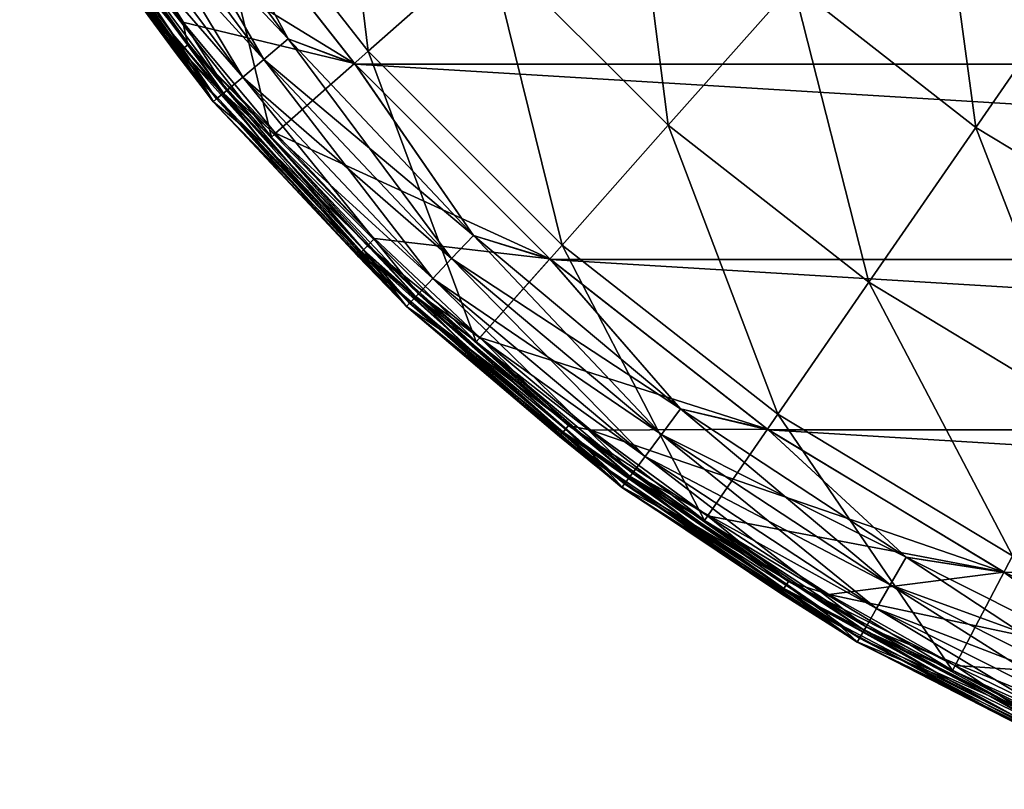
# Model space of a CAD drawing. Header units: metres. Extents: x -28 to 111, y -27 to 27.
# Tile 1 of 55: x -23.26 to -12.08, y -25.49 to -16.74. Entities that reach past the tile are written whole.
import ezdxf

# ---------------------------------------------------------------- set-up
doc = ezdxf.new("R2010")
doc.units = ezdxf.units.M
doc.layers.add('solid_13061041_XXX', color=7, linetype='CONTINUOUS')

msp = doc.modelspace()

# ---------------------------------------------------------------- linework, layer by layer
at = {"layer": 'solid_13061041_XXX'}
for points in [[(-21.225986, -14.651241, 11.469518), (-19.305214, -17.102926, 11.469518), (-19.728014, -13.617266, 14.343763)], [(-19.305214, -17.102926, 11.469518), (-17.942795, -15.895929, 14.343763), (-19.728014, -13.617266, 14.343763)], [(-23.126207, -14.531158, -6.477004), (-21.353821, -17.029104, -6.477004), (-23.209, -14.583181, -6.411289)], [(-23.126207, -14.531158, -6.477004), (-22.384613, -15.447518, -6.5), (-21.410954, -16.771021, -6.5)], [(-23.126207, -14.531158, -6.477004), (-21.410954, -16.771021, -6.5), (-21.353821, -17.029104, -6.477004)], [(-20.491949, -17.194788, -6.701159), (-22.047043, -14.500568, -6.551111), (-22.349583, -14.699552, -6.701159)], [(-22.349583, -14.699552, -99.49884), (-22.047043, -14.500568, -99.648888), (-20.214556, -16.962027, -99.648888)], [(-20.214556, -16.962027, -99.648888), (-22.047043, -14.500568, -99.648888), (-21.391346, -14.778665, -99.699997)], [(-22.047043, -14.500568, -6.551111), (-20.214556, -16.962027, -6.551111), (-21.397491, -14.769808, -6.5)], [(-20.491949, -17.194788, -6.701159), (-20.214556, -16.962027, -6.551111), (-22.047043, -14.500568, -6.551111)], [(-17.942795, -15.895929, 14.343763), (-15.895929, -17.942795, 14.343763), (-16.341738, -14.477516, 16.989332)], [(-15.895929, -17.942795, 14.343763), (-14.477516, -16.341738, 16.989332), (-16.341738, -14.477516, 16.989332)], [(-14.477516, -16.341738, 16.989332), (-12.40218, -17.967659, 16.989332), (-12.866552, -14.523335, 19.371038)], [(-12.40218, -17.967659, 16.989332), (-11.022146, -15.968335, 19.371038), (-12.866552, -14.523335, 19.371038)], [(-23.209, -14.583181, -6.411289), (-21.430269, -17.090069, -6.411289), (-23.263985, -14.61773, -6.312989)], [(-23.263985, -14.61773, -6.312989), (-21.481039, -17.130556, -6.312989), (-22.973719, -15.110029, -6.197382)], [(-21.430269, -17.090069, -6.411289), (-21.481039, -17.130556, -6.312989), (-23.263985, -14.61773, -6.312989)], [(-21.353821, -17.029104, -6.477004), (-21.430269, -17.090069, -6.411289), (-23.209, -14.583181, -6.411289)], [(-22.435244, -15.485928, 8.42368), (-20.405031, -18.077301, 8.42368), (-21.225986, -14.651241, 11.469518)], [(-20.405031, -18.077301, 8.42368), (-19.305214, -17.102926, 11.469518), (-21.225986, -14.651241, 11.469518)], [(-22.349583, -14.699552, -6.701159), (-22.609316, -14.87038, -6.939895), (-20.730093, -17.394613, -6.939895)], [(-22.609316, -14.87038, -99.260101), (-22.349583, -14.699552, -99.49884), (-20.491949, -17.194788, -99.49884)], [(-20.491949, -17.194788, -6.701159), (-22.349583, -14.699552, -6.701159), (-20.730093, -17.394613, -6.939895)], [(-20.491949, -17.194788, -99.49884), (-22.349583, -14.699552, -99.49884), (-20.214556, -16.962027, -99.648888)], [(-22.609316, -14.87038, -6.939895), (-22.808506, -15.00139, -7.25102), (-20.912727, -17.547861, -7.25102)], [(-22.808506, -15.00139, -98.948982), (-22.609316, -14.87038, -99.260101), (-20.730093, -17.394613, -99.260101)], [(-20.730093, -17.394613, -6.939895), (-22.609316, -14.87038, -6.939895), (-20.912727, -17.547861, -7.25102)], [(-20.730093, -17.394613, -99.260101), (-22.609316, -14.87038, -99.260101), (-20.491949, -17.194788, -99.49884)], [(-22.384613, -15.447518, -6.5), (-21.397491, -14.769808, -6.5), (-19.461288, -17.241148, -6.5)], [(-20.214556, -16.962027, -6.551111), (-19.461288, -17.241148, -6.5), (-21.397491, -14.769808, -6.5)], [(21.391411, -14.778573, -99.699997), (19.453646, -17.249802, -99.699997), (-21.391346, -14.778665, -99.699997)], [(19.453646, -17.249802, -99.699997), (-19.453552, -17.249908, -99.699997), (-21.391346, -14.778665, -99.699997)], [(-20.214556, -16.962027, -99.648888), (-21.391346, -14.778665, -99.699997), (-19.453552, -17.249908, -99.699997)], [(-21.02738, -17.644066, -98.586708), (-22.975941, -15.111457, -98.199997), (-22.933552, -15.083633, -98.586708)], [(-22.933552, -15.083633, -7.613289), (-22.975941, -15.111457, -8), (-21.066261, -17.676613, -8)], [(-22.808506, -15.00139, -7.25102), (-22.933552, -15.083633, -7.613289), (-21.02738, -17.644066, -7.613289)], [(-22.933552, -15.083633, -98.586708), (-22.808506, -15.00139, -98.948982), (-20.912727, -17.547861, -98.948982)], [(-21.02738, -17.644066, -7.613289), (-22.933552, -15.083633, -7.613289), (-21.066261, -17.676613, -8)], [(-21.02738, -17.644066, -98.586708), (-22.933552, -15.083633, -98.586708), (-20.912727, -17.547861, -98.948982)], [(-22.846148, -15.026148, 8.149076), (-20.947241, -17.576822, 8.149076), (-22.435244, -15.485928, 8.42368)], [(-22.846148, -15.026148, 8.149076), (-22.528898, -15.550572, 7.863532), (-21.548864, -16.882475, 7.863532)], [(-22.846148, -15.026148, 8.149076), (-21.548864, -16.882475, 7.863532), (-20.947241, -17.576822, 8.149076)], [(-20.912727, -17.547861, -7.25102), (-22.808506, -15.00139, -7.25102), (-21.02738, -17.644066, -7.613289)], [(-20.912727, -17.547861, -98.948982), (-22.808506, -15.00139, -98.948982), (-20.730093, -17.394613, -99.260101)], [(-22.975941, -15.111457, -8), (-22.975941, -15.111457, -98.199997), (-21.066261, -17.676613, -98.199997)], [(-21.02738, -17.644066, -98.586708), (-21.066261, -17.676613, -98.199997), (-22.975941, -15.111457, -98.199997)], [(-21.066261, -17.676613, -8), (-22.975941, -15.111457, -8), (-21.066261, -17.676613, -98.199997)], [(-22.973719, -15.110029, -6.197382), (-21.064211, -17.674948, -6.197382), (-22.528898, -15.550572, 7.863532)], [(-21.481039, -17.130556, -6.312989), (-21.064211, -17.674948, -6.197382), (-22.973719, -15.110029, -6.197382)], [(-20.947241, -17.576822, 8.149076), (-20.405031, -18.077301, 8.42368), (-22.435244, -15.485928, 8.42368)], [(-21.410954, -16.771021, -6.5), (-22.384613, -15.447518, -6.5), (-19.461288, -17.241148, -6.5)], [(-21.064211, -17.674948, -6.197382), (-21.548864, -16.882475, 7.863532), (-22.528898, -15.550572, 7.863532)], [(-19.305214, -17.102926, 11.469518), (-17.102926, -19.305214, 11.469518), (-17.942795, -15.895929, 14.343763)], [(-17.102926, -19.305214, 11.469518), (-15.895929, -17.942795, 14.343763), (-17.942795, -15.895929, 14.343763)], [(-12.40218, -17.967659, 16.989332), (-10.145992, -19.331573, 16.989332), (-11.022146, -15.968335, 19.371038)], [(-15.895929, -17.942795, 14.343763), (-13.617266, -19.728014, 14.343763), (-14.477516, -16.341738, 16.989332)], [(-13.617266, -19.728014, 14.343763), (-12.40218, -17.967659, 16.989332), (-14.477516, -16.341738, 16.989332)], [(-20.359282, -18.033175, -6.5), (-21.410954, -16.771021, -6.5), (-19.461288, -17.241148, -6.5)], [(-21.353821, -17.029104, -6.477004), (-21.410954, -16.771021, -6.5), (-20.359282, -18.033175, -6.5)], [(-21.064211, -17.674948, -6.197382), (-20.490211, -18.152763, 7.863532), (-21.548864, -16.882475, 7.863532)], [(-20.947241, -17.576822, 8.149076), (-21.548864, -16.882475, 7.863532), (-20.490211, -18.152763, 7.863532)], [(-18.357197, -19.457493, -6.701159), (-20.214556, -16.962027, -6.551111), (-20.491949, -17.194788, -6.701159)], [(-20.491949, -17.194788, -99.49884), (-20.214556, -16.962027, -99.648888), (-18.108702, -19.194101, -99.648888)], [(-18.108702, -19.194101, -99.648888), (-20.214556, -16.962027, -99.648888), (-19.453552, -17.249908, -99.699997)], [(-20.214556, -16.962027, -6.551111), (-18.108702, -19.194101, -6.551111), (-19.461288, -17.241148, -6.5)], [(-18.357197, -19.457493, -6.701159), (-18.108702, -19.194101, -6.551111), (-20.214556, -16.962027, -6.551111)], [(-21.430269, -17.090069, -6.411289), (-19.38204, -19.38204, -6.411289), (-21.481039, -17.130556, -6.312989)], [(-21.353821, -17.029104, -6.477004), (-19.312897, -19.312897, -6.477004), (-21.430269, -17.090069, -6.411289)], [(-19.312897, -19.312897, -6.477004), (-19.38204, -19.38204, -6.411289), (-21.430269, -17.090069, -6.411289)], [(-21.353821, -17.029104, -6.477004), (-20.359282, -18.033175, -6.5), (-19.233303, -19.229568, -6.5)], [(-21.353821, -17.029104, -6.477004), (-19.233303, -19.229568, -6.5), (-19.312897, -19.312897, -6.477004)], [(-20.405031, -18.077301, 8.42368), (-18.077286, -20.405045, 8.42368), (-19.305214, -17.102926, 11.469518)], [(-18.077286, -20.405045, 8.42368), (-17.102926, -19.305214, 11.469518), (-19.305214, -17.102926, 11.469518)], [(-21.481039, -17.130556, -6.312989), (-19.427958, -19.427958, -6.312989), (-21.064211, -17.674948, -6.197382)], [(-19.38204, -19.38204, -6.411289), (-19.427958, -19.427958, -6.312989), (-21.481039, -17.130556, -6.312989)], [(-20.491949, -17.194788, -6.701159), (-20.730093, -17.394613, -6.939895), (-18.570532, -19.683615, -6.939895)], [(-20.730093, -17.394613, -99.260101), (-20.491949, -17.194788, -99.49884), (-18.357197, -19.457493, -99.49884)], [(-18.357197, -19.457493, -6.701159), (-20.491949, -17.194788, -6.701159), (-18.570532, -19.683615, -6.939895)], [(-18.357197, -19.457493, -99.49884), (-20.491949, -17.194788, -99.49884), (-18.108702, -19.194101, -99.648888)], [(-20.359282, -18.033175, -6.5), (-19.461288, -17.241148, -6.5), (-17.24124, -19.461235, -6.5)], [(-18.108702, -19.194101, -6.551111), (-17.24124, -19.461235, -6.5), (-19.461288, -17.241148, -6.5)], [(19.453646, -17.249802, -99.699997), (17.232624, -19.46883, -99.699997), (-19.453552, -17.249908, -99.699997)], [(17.232624, -19.46883, -99.699997), (-17.232496, -19.468943, -99.699997), (-19.453552, -17.249908, -99.699997)], [(-18.108702, -19.194101, -99.648888), (-19.453552, -17.249908, -99.699997), (-17.232496, -19.468943, -99.699997)], [(-20.730093, -17.394613, -6.939895), (-20.912727, -17.547861, -7.25102), (-18.73414, -19.857029, -7.25102)], [(-20.912727, -17.547861, -98.948982), (-20.730093, -17.394613, -99.260101), (-18.570532, -19.683615, -99.260101)], [(-18.570532, -19.683615, -6.939895), (-20.730093, -17.394613, -6.939895), (-18.73414, -19.857029, -7.25102)], [(-18.570532, -19.683615, -99.260101), (-20.730093, -17.394613, -99.260101), (-18.357197, -19.457493, -99.49884)], [(-20.912727, -17.547861, -7.25102), (-21.02738, -17.644066, -7.613289), (-18.836849, -19.965893, -7.613289)], [(-21.02738, -17.644066, -98.586708), (-20.912727, -17.547861, -98.948982), (-18.73414, -19.857029, -98.948982)], [(-18.73414, -19.857029, -7.25102), (-20.912727, -17.547861, -7.25102), (-18.836849, -19.965893, -7.613289)], [(-18.73414, -19.857029, -98.948982), (-20.912727, -17.547861, -98.948982), (-18.570532, -19.683615, -99.260101)], [(-18.836849, -19.965893, -98.586708), (-21.066261, -17.676613, -98.199997), (-21.02738, -17.644066, -98.586708)], [(-21.02738, -17.644066, -7.613289), (-21.066261, -17.676613, -8), (-18.871689, -20.002733, -8)], [(-18.836849, -19.965893, -7.613289), (-21.02738, -17.644066, -7.613289), (-18.871689, -20.002733, -8)], [(-18.836849, -19.965893, -98.586708), (-21.02738, -17.644066, -98.586708), (-18.73414, -19.857029, -98.948982)], [(-20.947241, -17.576822, 8.149076), (-18.765059, -19.889799, 8.149076), (-20.405031, -18.077301, 8.42368)], [(-20.947241, -17.576822, 8.149076), (-20.490211, -18.152763, 7.863532), (-19.356796, -19.356806, 7.863532)], [(-20.947241, -17.576822, 8.149076), (-19.356796, -19.356806, 7.863532), (-18.765059, -19.889799, 8.149076)], [(-21.066261, -17.676613, -8), (-21.066261, -17.676613, -98.199997), (-18.871689, -20.002733, -98.199997)], [(-18.836849, -19.965893, -98.586708), (-18.871689, -20.002733, -98.199997), (-21.066261, -17.676613, -98.199997)], [(-18.871689, -20.002733, -8), (-21.066261, -17.676613, -8), (-18.871689, -20.002733, -98.199997)], [(-21.064211, -17.674948, -6.197382), (-18.869844, -20.000843, -6.197382), (-20.490211, -18.152763, 7.863532)], [(-19.427958, -19.427958, -6.312989), (-18.869844, -20.000843, -6.197382), (-21.064211, -17.674948, -6.197382)], [(-17.102926, -19.305214, 11.469518), (-14.651241, -21.225986, 11.469518), (-15.895929, -17.942795, 14.343763)], [(-14.651241, -21.225986, 11.469518), (-13.617266, -19.728014, 14.343763), (-15.895929, -17.942795, 14.343763)], [(-13.617266, -19.728014, 14.343763), (-11.140031, -21.225555, 14.343763), (-12.40218, -17.967659, 16.989332)], [(-11.140031, -21.225555, 14.343763), (-10.145992, -19.331573, 16.989332), (-12.40218, -17.967659, 16.989332)], [(-18.765059, -19.889799, 8.149076), (-18.077286, -20.405045, 8.42368), (-20.405031, -18.077301, 8.42368)], [(-19.233303, -19.229568, -6.5), (-20.359282, -18.033175, -6.5), (-17.24124, -19.461235, -6.5)], [(-18.869844, -20.000843, -6.197382), (-19.356796, -19.356806, 7.863532), (-20.490211, -18.152763, 7.863532)], [(-19.312897, -19.312897, -6.477004), (-19.233303, -19.229568, -6.5), (-18.036938, -20.355978, -6.5)], [(-18.036938, -20.355978, -6.5), (-19.233303, -19.229568, -6.5), (-17.24124, -19.461235, -6.5)], [(-15.974195, -21.457067, -6.701159), (-18.108702, -19.194101, -6.551111), (-18.357197, -19.457493, -6.701159)], [(-18.357197, -19.457493, -99.49884), (-18.108702, -19.194101, -99.648888), (-15.757957, -21.166611, -99.648888)], [(-15.757957, -21.166611, -99.648888), (-18.108702, -19.194101, -99.648888), (-17.232496, -19.468943, -99.699997)], [(-18.108702, -19.194101, -6.551111), (-15.757957, -21.166611, -6.551111), (-17.24124, -19.461235, -6.5)], [(-15.974195, -21.457067, -6.701159), (-15.757957, -21.166611, -6.551111), (-18.108702, -19.194101, -6.551111)], [(-19.312897, -19.312897, -6.477004), (-17.029104, -21.353821, -6.477004), (-19.38204, -19.38204, -6.411289)], [(-19.312897, -19.312897, -6.477004), (-18.036938, -20.355978, -6.5), (-17.029104, -21.353821, -6.477004)], [(-18.077286, -20.405045, 8.42368), (-15.485915, -22.435253, 8.42368), (-17.102926, -19.305214, 11.469518)], [(-15.485915, -22.435253, 8.42368), (-14.651241, -21.225986, 11.469518), (-17.102926, -19.305214, 11.469518)], [(-19.38204, -19.38204, -6.411289), (-17.090069, -21.430269, -6.411289), (-19.427958, -19.427958, -6.312989)], [(-19.427958, -19.427958, -6.312989), (-17.130556, -21.481039, -6.312989), (-18.869844, -20.000843, -6.197382)], [(-17.090069, -21.430269, -6.411289), (-17.130556, -21.481039, -6.312989), (-19.427958, -19.427958, -6.312989)], [(-17.029104, -21.353821, -6.477004), (-17.090069, -21.430269, -6.411289), (-19.38204, -19.38204, -6.411289)], [(-18.869844, -20.000843, -6.197382), (-18.152748, -20.490225, 7.863532), (-19.356796, -19.356806, 7.863532)], [(-18.765059, -19.889799, 8.149076), (-19.356796, -19.356806, 7.863532), (-18.152748, -20.490225, 7.863532)], [(-18.357197, -19.457493, -6.701159), (-18.570532, -19.683615, -6.939895), (-16.159838, -21.706429, -6.939895)], [(-18.570532, -19.683615, -99.260101), (-18.357197, -19.457493, -99.49884), (-15.974195, -21.457067, -99.49884)], [(-15.974195, -21.457067, -6.701159), (-18.357197, -19.457493, -6.701159), (-16.159838, -21.706429, -6.939895)], [(-15.974195, -21.457067, -99.49884), (-18.357197, -19.457493, -99.49884), (-15.757957, -21.166611, -99.648888)], [(-18.036938, -20.355978, -6.5), (-17.24124, -19.461235, -6.5), (-14.769585, -21.397625, -6.5)], [(-15.757957, -21.166611, -6.551111), (-14.769585, -21.397625, -6.5), (-17.24124, -19.461235, -6.5)], [(17.232624, -19.46883, -99.699997), (14.761, -21.403572, -99.699997), (-17.232496, -19.468943, -99.699997)], [(14.761, -21.403572, -99.699997), (-14.760838, -21.403683, -99.699997), (-17.232496, -19.468943, -99.699997)], [(-15.757957, -21.166611, -99.648888), (-17.232496, -19.468943, -99.699997), (-14.760838, -21.403683, -99.699997)], [(-18.570532, -19.683615, -6.939895), (-18.73414, -19.857029, -7.25102), (-16.302206, -21.897663, -7.25102)], [(-18.73414, -19.857029, -98.948982), (-18.570532, -19.683615, -99.260101), (-16.159838, -21.706429, -99.260101)], [(-16.159838, -21.706429, -6.939895), (-18.570532, -19.683615, -6.939895), (-16.302206, -21.897663, -7.25102)], [(-16.159838, -21.706429, -99.260101), (-18.570532, -19.683615, -99.260101), (-15.974195, -21.457067, -99.49884)], [(-14.651241, -21.225986, 11.469518), (-11.985908, -22.837238, 11.469518), (-13.617266, -19.728014, 14.343763)], [(-11.985908, -22.837238, 11.469518), (-11.140031, -21.225555, 14.343763), (-13.617266, -19.728014, 14.343763)], [(-18.73414, -19.857029, -7.25102), (-18.836849, -19.965893, -7.613289), (-16.391582, -22.017715, -7.613289)], [(-18.836849, -19.965893, -98.586708), (-18.73414, -19.857029, -98.948982), (-16.302206, -21.897663, -98.948982)], [(-18.765059, -19.889799, 8.149076), (-16.329111, -21.933802, 8.149076), (-18.077286, -20.405045, 8.42368)], [(-18.765059, -19.889799, 8.149076), (-18.152748, -20.490225, 7.863532), (-16.882454, -21.548882, 7.863532)], [(-18.765059, -19.889799, 8.149076), (-16.882454, -21.548882, 7.863532), (-16.329111, -21.933802, 8.149076)], [(-16.302206, -21.897663, -7.25102), (-18.73414, -19.857029, -7.25102), (-16.391582, -22.017715, -7.613289)], [(-16.302206, -21.897663, -98.948982), (-18.73414, -19.857029, -98.948982), (-16.159838, -21.706429, -99.260101)], [(-16.391582, -22.017715, -98.586708), (-18.871689, -20.002733, -98.199997), (-18.836849, -19.965893, -98.586708)], [(-18.836849, -19.965893, -7.613289), (-18.871689, -20.002733, -8), (-16.421913, -22.05835, -8)], [(-18.871689, -20.002733, -8), (-18.871689, -20.002733, -98.199997), (-16.421913, -22.058348, -98.199997)], [(-16.391582, -22.017715, -98.586708), (-16.421913, -22.058348, -98.199997), (-18.871689, -20.002733, -98.199997)], [(-16.421913, -22.05835, -8), (-18.871689, -20.002733, -8), (-16.421913, -22.058348, -98.199997)], [(-18.869844, -20.000843, -6.197382), (-16.420294, -22.056261, -6.197382), (-18.152748, -20.490225, 7.863532)], [(-17.130556, -21.481039, -6.312989), (-16.420294, -22.056261, -6.197382), (-18.869844, -20.000843, -6.197382)], [(-16.391582, -22.017715, -7.613289), (-18.836849, -19.965893, -7.613289), (-16.421913, -22.05835, -8)], [(-16.391582, -22.017715, -98.586708), (-18.836849, -19.965893, -98.586708), (-16.302206, -21.897663, -98.948982)], [(-16.774611, -21.408154, -6.5), (-18.036938, -20.355978, -6.5), (-14.769585, -21.397625, -6.5)], [(-17.029104, -21.353821, -6.477004), (-18.036938, -20.355978, -6.5), (-16.774611, -21.408154, -6.5)], [(-16.329111, -21.933802, 8.149076), (-15.485915, -22.435253, 8.42368), (-18.077286, -20.405045, 8.42368)], [(-16.420294, -22.056261, -6.197382), (-16.882454, -21.548882, 7.863532), (-18.152748, -20.490225, 7.863532)], [(-13.37517, -23.166473, -6.701159), (-15.757957, -21.166611, -6.551111), (-15.974195, -21.457067, -6.701159)], [(-15.974195, -21.457067, -99.49884), (-15.757957, -21.166611, -99.648888), (-13.194115, -22.852877, -99.648888)], [(-13.194115, -22.852877, -99.648888), (-15.757957, -21.166611, -99.648888), (-14.760838, -21.403683, -99.699997)], [(-15.757957, -21.166611, -6.551111), (-13.194115, -22.852877, -6.551111), (-14.769585, -21.397625, -6.5)], [(-13.37517, -23.166473, -6.701159), (-13.194115, -22.852877, -6.551111), (-15.757957, -21.166611, -6.551111)], [(-15.485915, -22.435253, 8.42368), (-12.668737, -24.138294, 8.42368), (-14.651241, -21.225986, 11.469518)], [(-12.668737, -24.138294, 8.42368), (-11.985908, -22.837238, 11.469518), (-14.651241, -21.225986, 11.469518)], [(-17.029104, -21.353821, -6.477004), (-14.531158, -23.126207, -6.477004), (-17.090069, -21.430269, -6.411289)], [(-17.029104, -21.353821, -6.477004), (-16.774611, -21.408154, -6.5), (-15.451317, -22.381973, -6.5)], [(-17.029104, -21.353821, -6.477004), (-15.451317, -22.381973, -6.5), (-14.531158, -23.126207, -6.477004)], [(-17.090069, -21.430269, -6.411289), (-14.583181, -23.209, -6.411289), (-17.130556, -21.481039, -6.312989)], [(-14.531158, -23.126207, -6.477004), (-14.583181, -23.209, -6.411289), (-17.090069, -21.430269, -6.411289)], [(-16.774611, -21.408154, -6.5), (-14.769585, -21.397625, -6.5), (-12.082964, -23.021763, -6.5)], [(-15.451317, -22.381973, -6.5), (-16.774611, -21.408154, -6.5), (-12.082964, -23.021763, -6.5)], [(-15.974195, -21.457067, -6.701159), (-16.159838, -21.706429, -6.939895), (-13.530607, -23.435699, -6.939895)], [(-16.159838, -21.706429, -99.260101), (-15.974195, -21.457067, -99.49884), (-13.37517, -23.166473, -99.49884)], [(-13.37517, -23.166473, -6.701159), (-15.974195, -21.457067, -6.701159), (-13.530607, -23.435699, -6.939895)], [(-13.37517, -23.166473, -99.49884), (-15.974195, -21.457067, -99.49884), (-13.194115, -22.852877, -99.648888)], [(-13.194115, -22.852877, -6.551111), (-12.082964, -23.021763, -6.5), (-14.769585, -21.397625, -6.5)], [(14.761, -21.403572, -99.699997), (12.074855, -23.025999, -99.699997), (-14.760838, -21.403683, -99.699997)], [(12.074855, -23.025999, -99.699997), (-12.074674, -23.026093, -99.699997), (-14.760838, -21.403683, -99.699997)], [(-13.194115, -22.852877, -99.648888), (-14.760838, -21.403683, -99.699997), (-12.074674, -23.026093, -99.699997)], [(-17.130556, -21.481039, -6.312989), (-14.61773, -23.263985, -6.312989), (-16.420294, -22.056261, -6.197382)], [(-14.583181, -23.209, -6.411289), (-14.61773, -23.263985, -6.312989), (-17.130556, -21.481039, -6.312989)], [(-16.420294, -22.056261, -6.197382), (-15.550559, -22.528906, 7.863532), (-16.882454, -21.548882, 7.863532)], [(-16.329111, -21.933802, 8.149076), (-16.882454, -21.548882, 7.863532), (-15.550559, -22.528906, 7.863532)], [(-16.159838, -21.706429, -6.939895), (-16.302206, -21.897663, -7.25102), (-13.649814, -23.64217, -7.25102)], [(-16.302206, -21.897663, -98.948982), (-16.159838, -21.706429, -99.260101), (-13.530607, -23.435699, -99.260101)], [(-13.530607, -23.435699, -6.939895), (-16.159838, -21.706429, -6.939895), (-13.649814, -23.64217, -7.25102)], [(-13.530607, -23.435699, -99.260101), (-16.159838, -21.706429, -99.260101), (-13.37517, -23.166473, -99.49884)], [(-16.302206, -21.897663, -7.25102), (-16.391582, -22.017715, -7.613289), (-13.724648, -23.771786, -7.613289)], [(-16.391582, -22.017715, -98.586708), (-16.302206, -21.897663, -98.948982), (-13.649814, -23.64217, -98.948982)], [(-13.649814, -23.64217, -7.25102), (-16.302206, -21.897663, -7.25102), (-13.724648, -23.771786, -7.613289)], [(-13.649814, -23.64217, -98.948982), (-16.302206, -21.897663, -98.948982), (-13.530607, -23.435699, -99.260101)], [(-13.724648, -23.771786, -98.586708), (-16.421913, -22.058348, -98.199997), (-16.391582, -22.017715, -98.586708)], [(-16.391582, -22.017715, -7.613289), (-16.421913, -22.05835, -8), (-13.750055, -23.815666, -8)], [(-13.724648, -23.771786, -7.613289), (-16.391582, -22.017715, -7.613289), (-13.750055, -23.815666, -8)], [(-13.724648, -23.771786, -98.586708), (-16.391582, -22.017715, -98.586708), (-13.649814, -23.64217, -98.948982)], [(-16.329111, -21.933802, 8.149076), (-13.67234, -23.681189, 8.149076), (-15.485915, -22.435253, 8.42368)], [(-16.329111, -21.933802, 8.149076), (-15.550559, -22.528906, 7.863532), (-14.161926, -23.426723, 7.863532)], [(-16.329111, -21.933802, 8.149076), (-14.161926, -23.426723, 7.863532), (-13.67234, -23.681189, 8.149076)], [(-16.421913, -22.05835, -8), (-16.421913, -22.058348, -98.199997), (-13.750056, -23.815666, -98.199997)], [(-13.724648, -23.771786, -98.586708), (-13.750056, -23.815666, -98.199997), (-16.421913, -22.058348, -98.199997)], [(-13.750055, -23.815666, -8), (-16.421913, -22.05835, -8), (-13.750056, -23.815666, -98.199997)], [(-16.420294, -22.056261, -6.197382), (-13.748689, -23.813406, -6.197382), (-15.550559, -22.528906, 7.863532)], [(-14.61773, -23.263985, -6.312989), (-13.748689, -23.813406, -6.197382), (-16.420294, -22.056261, -6.197382)], [(-13.67234, -23.681189, 8.149076), (-12.668737, -24.138294, 8.42368), (-15.485915, -22.435253, 8.42368)], [(-14.071752, -23.274055, -6.5), (-15.451317, -22.381973, -6.5), (-12.082964, -23.021763, -6.5)], [(-14.531158, -23.126207, -6.477004), (-15.451317, -22.381973, -6.5), (-14.071752, -23.274055, -6.5)], [(-13.748689, -23.813406, -6.197382), (-14.161926, -23.426723, 7.863532), (-15.550559, -22.528906, 7.863532)], [(-10.595268, -24.562593, -6.701159), (-13.194115, -22.852877, -6.551111), (-13.37517, -23.166473, -6.701159)], [(-13.37517, -23.166473, -99.49884), (-13.194115, -22.852877, -99.648888), (-10.451843, -24.230097, -99.648888)], [(-10.451843, -24.230097, -99.648888), (-13.194115, -22.852877, -99.648888), (-12.074674, -23.026093, -99.699997)], [(-13.194115, -22.852877, -6.551111), (-10.451843, -24.230097, -6.551111), (-12.082964, -23.021763, -6.5)], [(-10.595268, -24.562593, -6.701159), (-10.451843, -24.230097, -6.551111), (-13.194115, -22.852877, -6.551111)], [(-12.668737, -24.138294, 8.42368), (-9.666826, -25.489344, 8.42368), (-11.985908, -22.837238, 11.469518)], [(-14.071752, -23.274055, -6.5), (-12.082964, -23.021763, -6.5), (-9.219549, -24.310478, -6.5)], [(-10.451843, -24.230097, -6.551111), (-9.219549, -24.310478, -6.5), (-12.082964, -23.021763, -6.5)], [(-14.531158, -23.126207, -6.477004), (-11.850476, -24.607767, -6.477004), (-14.583181, -23.209, -6.411289)], [(-14.531158, -23.126207, -6.477004), (-14.071752, -23.274055, -6.5), (-12.640755, -24.081276, -6.5)], [(-14.531158, -23.126207, -6.477004), (-12.640755, -24.081276, -6.5), (-11.850476, -24.607767, -6.477004)], [(-14.583181, -23.209, -6.411289), (-11.892902, -24.695866, -6.411289), (-14.61773, -23.263985, -6.312989)], [(-14.61773, -23.263985, -6.312989), (-11.921077, -24.754372, -6.312989), (-13.748689, -23.813406, -6.197382)], [(-11.892902, -24.695866, -6.411289), (-11.921077, -24.754372, -6.312989), (-14.61773, -23.263985, -6.312989)], [(-11.850476, -24.607767, -6.477004), (-11.892902, -24.695866, -6.411289), (-14.583181, -23.209, -6.411289)], [(-13.37517, -23.166473, -6.701159), (-13.530607, -23.435699, -6.939895), (-10.7184, -24.848043, -6.939895)], [(-13.530607, -23.435699, -99.260101), (-13.37517, -23.166473, -99.49884), (-10.595268, -24.562593, -99.49884)], [(-10.595268, -24.562593, -6.701159), (-13.37517, -23.166473, -6.701159), (-10.7184, -24.848043, -6.939895)], [(-10.595268, -24.562593, -99.49884), (-13.37517, -23.166473, -99.49884), (-10.451843, -24.230097, -99.648888)], [(-12.640755, -24.081276, -6.5), (-14.071752, -23.274055, -6.5), (-9.219549, -24.310478, -6.5)], [(-13.748689, -23.813406, -6.197382), (-12.721622, -24.239058, 7.863532), (-14.161926, -23.426723, 7.863532)], [(-13.67234, -23.681189, 8.149076), (-14.161926, -23.426723, 7.863532), (-12.721622, -24.239058, 7.863532)], [(-13.530607, -23.435699, -6.939895), (-13.649814, -23.64217, -7.25102), (-10.81283, -25.066957, -7.25102)], [(-13.649814, -23.64217, -98.948982), (-13.530607, -23.435699, -99.260101), (-10.7184, -24.848043, -99.260101)], [(-10.7184, -24.848043, -6.939895), (-13.530607, -23.435699, -6.939895), (-10.81283, -25.066957, -7.25102)], [(-10.7184, -24.848043, -99.260101), (-13.530607, -23.435699, -99.260101), (-10.595268, -24.562593, -99.49884)], [(-13.649814, -23.64217, -7.25102), (-13.724648, -23.771786, -7.613289), (-10.87211, -25.204384, -7.613289)], [(-13.724648, -23.771786, -98.586708), (-13.649814, -23.64217, -98.948982), (-10.81283, -25.066957, -98.948982)], [(-13.67234, -23.681189, 8.149076), (-10.830674, -25.108326, 8.149076), (-12.668737, -24.138294, 8.42368)], [(-13.67234, -23.681189, 8.149076), (-12.721622, -24.239058, 7.863532), (-11.234899, -24.962944, 7.863532)], [(-13.67234, -23.681189, 8.149076), (-11.234899, -24.962944, 7.863532), (-10.830674, -25.108326, 8.149076)], [(-10.81283, -25.066957, -7.25102), (-13.649814, -23.64217, -7.25102), (-10.87211, -25.204384, -7.613289)], [(-10.81283, -25.066957, -98.948982), (-13.649814, -23.64217, -98.948982), (-10.7184, -24.848043, -99.260101)], [(-10.87211, -25.204384, -98.586708), (-13.750056, -23.815666, -98.199997), (-13.724648, -23.771786, -98.586708)], [(-13.750055, -23.815666, -8), (-13.750056, -23.815666, -98.199997), (-10.892227, -25.250929, -98.199997)], [(-10.87211, -25.204384, -98.586708), (-10.892227, -25.250929, -98.199997), (-13.750056, -23.815666, -98.199997)], [(-13.724648, -23.771786, -7.613289), (-13.750055, -23.815666, -8), (-10.892226, -25.250929, -8)], [(-10.892226, -25.250929, -8), (-13.750055, -23.815666, -8), (-10.892227, -25.250929, -98.199997)], [(-13.748689, -23.813406, -6.197382), (-10.891155, -25.248514, -6.197382), (-12.721622, -24.239058, 7.863532)], [(-11.921077, -24.754372, -6.312989), (-10.891155, -25.248514, -6.197382), (-13.748689, -23.813406, -6.197382)], [(-10.87211, -25.204384, -7.613289), (-13.724648, -23.771786, -7.613289), (-10.892226, -25.250929, -8)], [(-10.87211, -25.204384, -98.586708), (-13.724648, -23.771786, -98.586708), (-10.81283, -25.066957, -98.948982)], [(-10.830674, -25.108326, 8.149076), (-9.666826, -25.489344, 8.42368), (-12.668737, -24.138294, 8.42368)], [(-11.163321, -24.800751, -6.5), (-12.640755, -24.081276, -6.5), (-9.219549, -24.310478, -6.5)], [(-11.850476, -24.607767, -6.477004), (-12.640755, -24.081276, -6.5), (-11.163321, -24.800751, -6.5)], [(-10.891155, -25.248514, -6.197382), (-11.234899, -24.962944, 7.863532), (-12.721622, -24.239058, 7.863532)]]:
    msp.add_3dface(points, dxfattribs=at)

doc.saveas('drawing.dxf')
